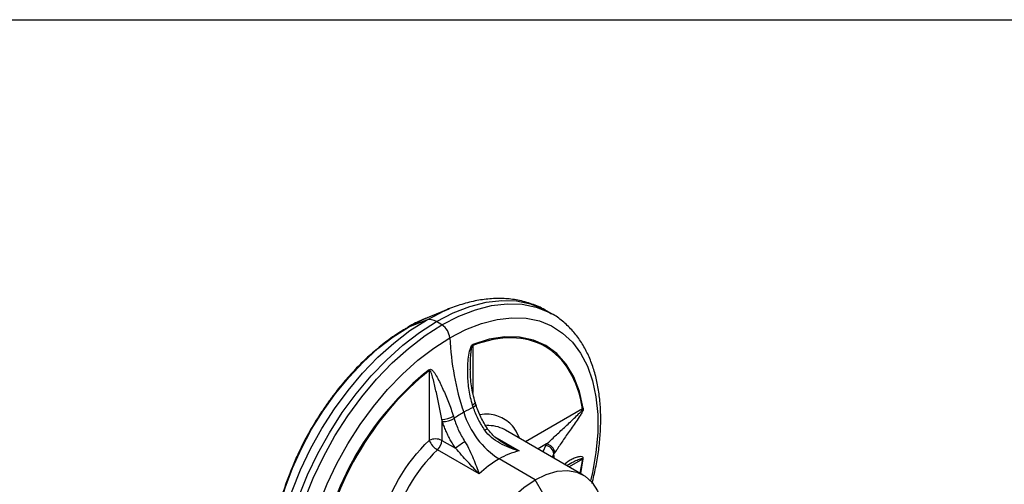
# Model space of a CAD drawing. Header units: millimetres. Extents: x 13 to 546, y 13 to 419.
# Tile 32 of 44: x 380 to 440, y 391 to 419. Entities that reach past the tile are written whole.
import ezdxf

# ---------------------------------------------------------------- set-up
doc = ezdxf.new("R2010")
doc.units = ezdxf.units.MM
doc.header["$LTSCALE"] = 2
doc.linetypes.add('SLD-Solid', pattern=[0])
doc.layers.add('TEXT', color=140, linetype='SLD-Solid', lineweight=25)

msp = doc.modelspace()

# ---------------------------------------------------------------- linework, layer by layer
for p, q in [((406.0867, 401.5903), (404.8648, 401.0983)), ((404.7102, 400.9152), (405.5174, 401.3403)), ((412.322, 401.284), (411.9823, 401.4802)), ((403.6244, 400.4899), (403.5629, 400.4603)), ((404.7102, 400.9152), (403.6244, 400.4899)), ((405.6559, 400.6239), (405.3162, 400.82)), ((407.5303, 399.374), (407.5303, 396.5261)), ((404.8904, 397.85), (404.8904, 393.6248)), ((407.704, 395.7988), (407.6619, 395.9313)), ((414.1733, 395.5378), (410.724, 393.5465)), ((405.6447, 394.9003), (405.6447, 393.6248)), ((405.6878, 394.7645), (405.6447, 394.9003)), ((408.8513, 393.8422), (410.3255, 392.9911)), ((409.5039, 394.2509), (409.4429, 394.2847)), ((414.2179, 391.5295), (409.5039, 394.2509)), ((405.6447, 393.6248), (406.4725, 393.1469)), ((411.9961, 393.41), (411.4783, 393.1111)), ((411.9432, 393.3296), (411.7765, 392.9389)), ((411.9432, 393.3296), (411.9961, 393.41)), ((407.9068, 391.5948), (405.3781, 393.0546)), ((412.354, 392.6056), (412.4423, 392.8056)), ((411.3015, 391.2407), (409.1161, 392.5023)), ((414.1733, 392.4894), (413.3643, 392.0223)), ((414.1733, 392.4894), (414.0151, 391.6467)), ((414.0724, 391.6135), (414.2212, 392.5113)), ((411.7729, 390.4242), (411.3015, 391.2407))]:
    msp.add_line(p, q)
at = {"flags": 128}
for points in [[(405.3162, 400.82), (406.3355, 401.3447), (407.3429, 401.7355), (408.3266, 401.988), (409.2749, 402.0991), (410.1769, 402.0676), (411.0218, 401.8939), (411.7999, 401.5799), (411.9823, 401.4802)], [(405.5174, 401.3403), (405.7057, 401.4275), (406.0867, 401.5903)], [(405.6559, 400.6239), (406.6752, 401.1486), (407.6827, 401.5394), (408.6663, 401.7919), (409.6146, 401.903), (410.5166, 401.8715), (411.3615, 401.6978), (412.1396, 401.3837), (412.3024, 401.2953)], [(403.6244, 400.4899), (404.5533, 400.9659), (404.8648, 401.0983)], [(406.1268, 399.8337), (407.0976, 400.3333), (408.057, 400.7056), (408.9938, 400.946), (409.897, 401.0519), (410.756, 401.0219), (411.5607, 400.8564), (412.3017, 400.5573), (412.9703, 400.1282), (413.5587, 399.5741), (414.0599, 398.9014), (414.4682, 398.1182), (414.7786, 397.2334), (414.9876, 396.2576), (415.0927, 395.2022), (415.0927, 394.0795), (414.9876, 392.9027), (414.7786, 391.6856), (414.6634, 391.1781)], [(395.4214, 384.7401), (395.3801, 385.0775), (395.328, 386.12), (395.3801, 387.2228), (395.536, 388.372), (395.7935, 389.553), (396.1496, 390.7511), (396.5996, 391.9512), (397.138, 393.1382), (397.7579, 394.2972), (398.4517, 395.4136), (399.2104, 396.4733), (400.0247, 397.4631), (400.8843, 398.3704), (401.7783, 399.184), (402.6955, 399.8934), (403.6244, 400.4899)], [(395.5646, 383.7713), (395.5162, 384.3995), (395.5162, 385.5507), (395.6239, 386.7575), (395.8383, 388.0055), (396.1566, 389.2803), (396.5752, 390.5668), (397.0892, 391.85), (397.6925, 393.1148), (398.3782, 394.3464), (399.138, 395.5304), (399.9632, 396.6528), (400.844, 397.7006), (401.7702, 398.6614), (402.7308, 399.5239), (403.7147, 400.2782), (404.7102, 400.9152)], [(398.5716, 378.4319), (398.1305, 378.7364), (397.5127, 379.3182), (396.9864, 380.0245), (396.5577, 380.8469), (396.2318, 381.7759), (396.0123, 382.8005), (395.9019, 383.9087), (395.9019, 385.0875), (396.0123, 386.3232), (396.2318, 387.6011), (396.5577, 388.9064), (396.9864, 390.2238), (397.5127, 391.5377), (398.1305, 392.8328), (398.8325, 394.0939), (399.6106, 395.3063), (400.4555, 396.4556), (401.3574, 397.5285), (402.3058, 398.5123), (403.2894, 399.3955), (404.2968, 400.1678), (405.3162, 400.82)], [(399.0094, 378.1781), (398.4702, 378.5403), (397.8524, 379.1221), (397.3261, 379.8284), (396.8974, 380.6508), (396.5715, 381.5798), (396.352, 382.6043), (396.2416, 383.7126), (396.2416, 384.8914), (396.352, 386.1271), (396.5715, 387.405), (396.8974, 388.7103), (397.3261, 390.0277), (397.8524, 391.3416), (398.4702, 392.6367), (399.1722, 393.8978), (399.9503, 395.1102), (400.7952, 396.2595), (401.6971, 397.3324), (402.6455, 398.3162), (403.6291, 399.1994), (404.6365, 399.9717), (405.6559, 400.6239)], [(398.1936, 389.742), (398.6948, 390.9934), (399.2832, 392.2268), (399.9518, 393.4279), (400.6928, 394.5825), (401.4975, 395.6771), (402.3565, 396.6988), (403.2597, 397.6358), (404.1965, 398.4769), (405.1559, 399.2124), (406.1268, 399.8337)], [(414.2212, 395.5794), (413.9948, 396.5837), (413.6484, 397.4775), (413.1873, 398.2471), (412.6186, 398.8806), (411.9511, 399.3683), (411.1951, 399.7027), (410.3622, 399.8785), (409.4652, 399.8932), (408.518, 399.7464), (407.5352, 399.4404)], [(407.6618, 395.9315), (407.664, 395.9127), (407.6524, 395.8784), (407.6227, 395.8402), (407.5758, 395.7995), (407.5136, 395.7577)], [(407.7043, 395.7978), (407.706, 395.7805), (407.6944, 395.7469), (407.6646, 395.7093), (407.6179, 395.669), (407.5558, 395.6274)], [(412.4624, 392.543), (412.4558, 392.6457), (412.4423, 392.8056)], [(411.3015, 391.2407), (411.9804, 391.5677), (412.6408, 391.7558), (413.2647, 391.8), (413.835, 391.6989), (414.3362, 391.4555), (414.7547, 391.0762), (415.0789, 390.5715), (415.3001, 389.9552), (415.4122, 389.244), (415.421, 389.0966)], [(411.3015, 381.7144), (410.6226, 381.3875), (409.9622, 381.1993), (409.3383, 381.1552), (408.768, 381.2562), (408.2668, 381.4997), (407.8484, 381.8789), (407.5241, 382.3836), (407.3029, 383), (407.1908, 383.7112), (407.1908, 384.4979), (407.3029, 385.3385), (407.5241, 386.2103), (407.8484, 387.0893), (408.2668, 387.9517), (408.768, 388.7738), (409.3383, 389.5333), (409.9622, 390.2095), (410.6226, 390.7838), (411.3015, 391.2407)]]:
    msp.add_lwpolyline(points, dxfattribs=at)
for centre, radius, start, end in [((404.9134, 400.2318), 0.7129, 55.596289, 106.559813), ((405.0984, 399.7563), 1.0313, 4.300014, 57.276094), ((423.1402, 400.6972), 17.0353, 182.905629, 198.375362), ((406.9482, 399.4503), 0.5871, 352.524852, 359.031777), ((416.3588, 383.558), 18.3762, 128.663914, 171.336086), ((404.3593, 397.7655), 0.5378, 9.036786, 15.207767), ((410.3586, 389.4808), 6.7555, 114.512985, 120.072753), ((405.6294, 396.3905), 1.4903, 270.585645, 298.928454), ((410.9402, 388.4734), 7.9187, 120.061673, 125.062485), ((411.9215, 396.8554), 5.1787, 197.165184, 237.19985), ((413.8652, 395.94), 0.5067, 307.457628, 314.635619), ((405.651, 396.2932), 1.5292, 271.38097, 298.949407), ((408.4523, 392.3636), 2.1614, 62.722346, 92.341482), ((408.4507, 394.0085), 0.3058, 94.808661, 130.021406), ((405.2675, 392.897), 0.8197, 62.609672, 117.390328), ((405.9777, 394.0611), 1.1715, 201.861659, 239.216514), ((404.8102, 393.6675), 0.8355, 312.817889, 357.074594), ((409.4249, 389.5077), 4.6862, 120.510138, 129.051308), ((411.8286, 392.7208), 0.6195, 7.869698, 79.341333), ((411.8757, 392.7986), 0.6231, 7.703834, 78.865232), ((412.0226, 386.0613), 9.6465, 133.534712, 166.465288), ((411.3249, 388.7782), 4.3299, 103.345192, 120.671899), ((412.5236, 386.7017), 6.7275, 120.431517, 133.335827), ((414.0289, 392.8672), 0.4044, 290.918043, 298.380524)]:
    msp.add_arc(centre, radius, start, end)
for points, knots in [([(412.0699, 401.4137), (412.0071, 401.456), (411.7102, 401.6561), (411.1014, 401.9049), (410.2771, 402.135), (409.4177, 402.2323), (408.5508, 402.2159), (407.6574, 402.0879), (406.7483, 401.8432), (406.0217, 401.5837), (405.6024, 401.373), (405.4873, 401.3152)], [0, 0, 0, 0, 0.0351123, 0.1662378, 0.3027769, 0.4290895, 0.5573747, 0.6873864, 0.8185503, 0.9502045, 1, 1, 1, 1]), ([(404.7974, 401.0591), (404.695, 401.0197), (404.3015, 400.8686), (403.8883, 400.6621), (403.5833, 400.4699), (403.5638, 400.4576)], [0, 0, 0, 0, 0.2479589, 0.9519957, 1, 1, 1, 1]), ([(414.7518, 391.0236), (414.8284, 391.3381), (414.9854, 391.9833), (415.1472, 392.9471), (415.2527, 393.9139), (415.2906, 394.8628), (415.2598, 395.7848), (415.1576, 396.6717), (414.9828, 397.5162), (414.7338, 398.3113), (414.4095, 399.051), (414.0076, 399.7274), (413.5286, 400.338), (412.961, 400.8584), (412.5458, 401.18), (412.3047, 401.2929), (412.2992, 401.2954)], [0, 0, 0, 0, 0.0698492, 0.1432827, 0.2177324, 0.2929548, 0.3687917, 0.4451514, 0.5219702, 0.5992471, 0.677034, 0.7554595, 0.8347753, 0.9154195, 0.9980694, 1, 1, 1, 1]), ([(403.5165, 400.4279), (403.2669, 400.2771), (402.7348, 399.9555), (401.942, 399.3585), (401.1469, 398.6743), (400.3986, 397.9358), (399.7105, 397.169), (399.137, 396.4539), (398.6518, 395.7888), (398.1897, 395.1068), (397.8894, 394.6033), (397.7195, 394.3183)], [0, 0, 0, 0, 0.1135875, 0.2421402, 0.369068, 0.4933547, 0.6123711, 0.7244276, 0.8046154, 0.8894294, 1, 1, 1, 1]), ([(414.1733, 395.5378), (413.8978, 397.298), (413.1091, 398.6144), (410.7266, 399.9903), (409.1923, 400.0153), (407.5303, 399.374)], [0, 0, 0, 0, 0.5, 0.5, 1, 1, 1, 1]), ([(407.5136, 395.7577), (407.4186, 396.0547), (407.3506, 396.3582), (407.2552, 396.973), (407.2279, 397.2843), (407.2106, 397.9134), (407.2199, 398.23), (407.2708, 398.7046), (407.2935, 398.8632), (407.3478, 399.0999), (407.3689, 399.1788), (407.4144, 399.294), (407.432, 399.332), (407.4766, 399.3996), (407.5045, 399.4286), (407.5352, 399.4404)], [0, 0, 0, 0, 0.25, 0.25, 0.5, 0.5, 0.75, 0.75, 0.875, 0.875, 0.9375, 0.9375, 0.96875, 0.96875, 1, 1, 1, 1]), ([(407.3802, 397.9265), (407.3798, 398.1257), (407.3791, 398.4667), (407.4091, 398.8823), (407.4441, 399.146), (407.4705, 399.2786), (407.4974, 399.3403), (407.5079, 399.3578), (407.5175, 399.3679), (407.5249, 399.3725), (407.5285, 399.3735), (407.5303, 399.374)], [0, 0, 0, 0, 0.4127139, 0.706587, 0.8534767, 0.952013, 0.9674639, 0.9798971, 0.9902183, 0.9950703, 1, 1, 1, 1]), ([(404.8904, 397.85), (403.2284, 396.5724), (401.6941, 394.7759), (399.3116, 390.6492), (398.5229, 388.4222), (398.2474, 386.3439)], [0, 0, 0, 0, 0.5, 0.5, 1, 1, 1, 1]), ([(404.8783, 397.9066), (404.909, 397.9303), (404.9417, 397.9358), (404.9977, 397.9253), (405.0224, 397.9111), (405.0899, 397.8606), (405.1281, 397.8153), (405.2366, 397.6713), (405.2996, 397.563), (405.4849, 397.2259), (405.6015, 396.9813), (405.8301, 396.4762), (405.9415, 396.2142), (406.1555, 395.6687), (406.2582, 395.3852), (406.3503, 395.0862)], [0, 0, 0, 0, 0.03125, 0.03125, 0.0625, 0.0625, 0.125, 0.125, 0.25, 0.25, 0.5, 0.5, 0.75, 0.75, 1, 1, 1, 1]), ([(405.6447, 394.9003), (405.596, 395.1821), (405.5425, 395.4565), (405.4317, 395.9956), (405.3743, 396.2604), (405.2571, 396.7818), (405.1974, 397.0397), (405.103, 397.4071), (405.0709, 397.527), (405.0159, 397.6943), (404.9966, 397.7483), (404.9625, 397.8154), (404.9501, 397.8358), (404.922, 397.8612), (404.9058, 397.8648), (404.8904, 397.85)], [0, 0, 0, 0, 0.25, 0.25, 0.5, 0.5, 0.75, 0.75, 0.875, 0.875, 0.9375, 0.9375, 0.96875, 0.96875, 1, 1, 1, 1]), ([(407.6619, 395.9313), (407.5757, 396.2627), (407.4021, 396.9308), (407.3834, 397.6047), (407.374, 397.9443)], [0, 0, 0, 0, 0.4960545, 1, 1, 1, 1]), ([(408.2541, 394.2426), (408.1048, 394.4599), (407.972, 394.6846), (407.738, 395.148), (407.6365, 395.3887), (407.5558, 395.6274)], [0, 0, 0, 0, 0.5, 0.5, 1, 1, 1, 1]), ([(408.425, 394.3132), (408.2779, 394.5517), (407.9828, 395.03), (407.7971, 395.5421), (407.704, 395.7988)], [0, 0, 0, 0, 0.4986805, 1, 1, 1, 1]), ([(410.3472, 393.764), (410.2649, 393.9561), (410.0453, 394.4686), (409.4165, 394.9696), (408.6825, 395.2611), (408.1458, 395.1986), (407.9547, 395.1763)], [0, 0, 0, 0, 0.1902358, 0.5074519, 0.824668, 1, 1, 1, 1]), ([(411.9961, 393.41), (412.1671, 393.5649), (412.3427, 393.7281), (412.7041, 394.0646), (412.89, 394.2381), (413.2723, 394.5942), (413.4696, 394.777), (413.7648, 395.0565), (413.8636, 395.1506), (414.0077, 395.2972), (414.0553, 395.3471), (414.1188, 395.423), (414.1391, 395.4491), (414.1693, 395.499), (414.1784, 395.5229), (414.1733, 395.5378)], [0, 0, 0, 0, 0.25, 0.25, 0.5, 0.5, 0.75, 0.75, 0.875, 0.875, 0.9375, 0.9375, 0.96875, 0.96875, 1, 1, 1, 1]), ([(414.2212, 395.5794), (414.2263, 395.5469), (414.2187, 395.5048), (414.1927, 395.4252), (414.1751, 395.3864), (414.1199, 395.2766), (414.0786, 395.2086), (413.9539, 395.0114), (413.8694, 394.8898), (413.6196, 394.5317), (413.457, 394.3031), (413.1512, 393.8627), (413.0073, 393.651), (412.7372, 393.248), (412.611, 393.0565), (412.4932, 392.8822)], [0, 0, 0, 0, 0.03125, 0.03125, 0.0625, 0.0625, 0.125, 0.125, 0.25, 0.25, 0.5, 0.5, 0.75, 0.75, 1, 1, 1, 1]), ([(406.4725, 393.1469), (406.4447, 393.1894), (406.3891, 393.2741), (406.3092, 393.4038), (406.2321, 393.5351), (406.1581, 393.6682), (406.087, 393.803), (405.9968, 393.9839), (405.8928, 394.2119), (405.781, 394.4878), (405.7189, 394.6722), (405.6878, 394.7645)], [0, 0, 0, 0, 0.0837571, 0.1672886, 0.2507231, 0.3341894, 0.4178162, 0.5017318, 0.6679221, 0.8336763, 1, 1, 1, 1]), ([(406.3911, 394.9551), (406.4651, 394.7119), (406.557, 394.4723), (406.7758, 394.0002), (406.904, 393.7661), (407.0457, 393.5451)], [0, 0, 0, 0, 0.5, 0.5, 1, 1, 1, 1]), ([(397.7195, 394.3183), (397.5122, 393.9441), (397.2205, 393.4177), (396.8407, 392.6185), (396.5404, 391.9294), (396.2252, 391.1024), (395.9421, 390.2339), (395.7004, 389.3292), (395.5113, 388.4073), (395.3809, 387.4805), (395.32, 386.563), (395.3144, 385.823), (395.3572, 385.4049), (395.3706, 385.2743)], [0, 0, 0, 0, 0.1261644, 0.1775061, 0.2624606, 0.3502822, 0.4440945, 0.5415325, 0.6416784, 0.7438243, 0.8475, 0.9523819, 1, 1, 1, 1]), ([(410.3255, 392.9911), (409.9203, 393.1054), (409.5297, 393.2572), (408.9921, 393.5589), (408.8193, 393.6735), (408.5073, 393.9329), (408.3678, 394.077), (408.2541, 394.2426)], [0, 0, 0, 0, 0.5, 0.5, 0.75, 0.75, 1, 1, 1, 1]), ([(409.427, 393.4379), (409.2304, 393.5579), (408.8509, 393.7893), (408.5635, 394.1428), (408.425, 394.3132)], [0, 0, 0, 0, 0.5181158, 1, 1, 1, 1]), ([(407.0457, 393.5451), (407.154, 393.3762), (407.2449, 393.2042), (407.4107, 392.8604), (407.4848, 392.6887), (407.6876, 392.1938), (407.8007, 391.8817), (407.9068, 391.5948)], [0, 0, 0, 0, 0.25, 0.25, 0.5, 0.5, 1, 1, 1, 1]), ([(410.3255, 392.9911), (410.1182, 393.0834), (409.81, 393.2205), (409.5141, 393.3914), (409.4173, 393.4473)], [0, 0, 0, 0, 0.6726798, 1, 1, 1, 1]), ([(407.9068, 391.5948), (407.6781, 391.8294), (407.4476, 392.0785), (407.092, 392.4708), (406.9703, 392.6064), (406.7248, 392.8775), (406.6013, 393.013), (406.4725, 393.1469)], [0, 0, 0, 0, 0.5, 0.5, 0.75, 0.75, 1, 1, 1, 1]), ([(414.2212, 392.5113), (414.2221, 392.5257), (414.224, 392.5555), (414.2072, 392.6046), (414.1335, 392.6542), (413.9833, 392.6429), (413.7767, 392.5885), (413.547, 392.489), (413.3083, 392.3627), (413.1657, 392.2373), (413.0969, 392.1767)], [0, 0, 0, 0, 0.02099638, 0.04360364, 0.10032248, 0.24347087, 0.40198485, 0.5950756, 0.80466017, 1, 1, 1, 1]), ([(413.2355, 392.1211), (413.3641, 392.1958), (413.5866, 392.325), (413.8672, 392.4526), (414.044, 392.5142), (414.1301, 392.5335), (414.1636, 392.5217), (414.1718, 392.5143), (414.1749, 392.505), (414.1748, 392.4964), (414.1738, 392.4917), (414.1733, 392.4894)], [0, 0, 0, 0, 0.4064931, 0.703479, 0.8519246, 0.9515047, 0.9671193, 0.9796842, 0.9901146, 0.9950181, 1, 1, 1, 1])]:
    msp.add_open_spline(points, degree=3, knots=knots)
for points in [[(407.5558, 395.6274), (407.5416, 395.6709), (407.5275, 395.7143), (407.5136, 395.7577)], [(406.3503, 395.0862), (406.3638, 395.0425), (406.3774, 394.9988), (406.3911, 394.9551)], [(401.9063, 388.4562), (402.3442, 390.3581), (403.4624, 392.2947), (404.8904, 393.6248)], [(412.4932, 392.8822), (412.476, 392.8567), (412.459, 392.8312), (412.4423, 392.8056)]]:
    msp.add_open_spline(points, degree=3)
at = {"layer": 'TEXT'}
msp.add_line((12.7, 419.1), (546.1, 419.1), dxfattribs=at)

doc.saveas('drawing.dxf')
